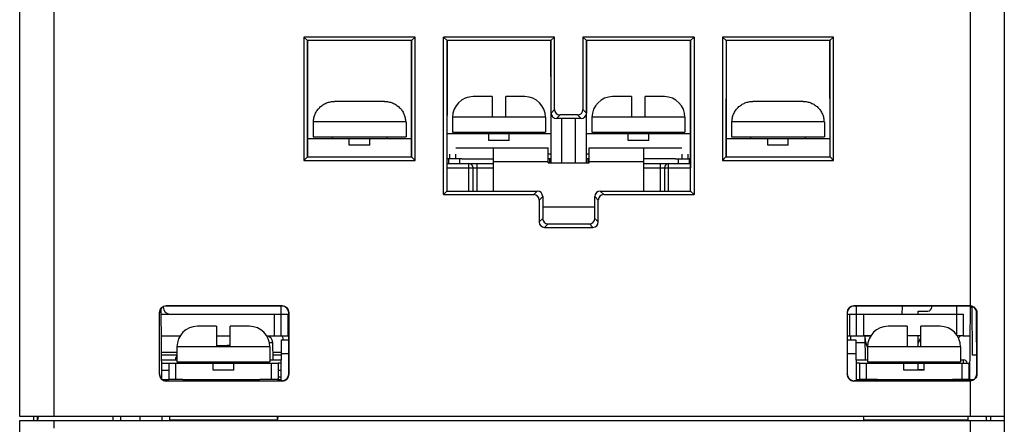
# Model space of a CAD drawing. Header units: millimetres. Extents: x 88 to 1193, y 471 to 1243.
# Tile 19 of 48: x 209 to 281, y 858 to 888. Entities that reach past the tile are written whole.
import ezdxf

# ---------------------------------------------------------------- set-up
doc = ezdxf.new("R2010")
doc.units = ezdxf.units.MM
doc.header["$LTSCALE"] = 20
for name, color, linetype in [('31058250_SCREW_M4_SQ_GRN_BL374', 7, 'CONTINUOUS'), ('31058250_SCREW_M4_SQ_GRN_BL390', 7, 'CONTINUOUS'), ('3109164900_T3X10_PAN_A_BL393', 7, 'CONTINUOUS'), ('31702735_IPMM300_M1_BASE_BL394', 7, 'CONTINUOUS'), ('31702795_M300_B_TBLK_BASE_BL398', 7, 'CONTINUOUS'), ('32425801_M300_B_INSU_PWR_BL392', 7, 'CONTINUOUS'), ('33086451_IPMM300_M1_COVER_BL383', 7, 'CONTINUOUS'), ('33086562_M300_B_CASE_BASE_BL375', 7, 'CONTINUOUS'), ('33087215_M300_B_BODY_MH_BL357', 7, 'CONTINUOUS'), ('34666571_M300_B_PLATE_BL391', 7, 'CONTINUOUS'), ('34666792_M300_B_TBLK_JUMP_BL397', 7, 'CONTINUOUS'), ('M300_B_PWR_BD_IPM_ME300_T_BL363', 7, 'CONTINUOUS'), ('M300_B_PWR_BD_IPM_WO_EMI_BL364', 7, 'CONTINUOUS'), ('NUT_M4P07_BL377', 7, 'CONTINUOUS'), ('NUT_M4P07_BL389', 7, 'CONTINUOUS'), ('SCREW_M4_2_BL401', 7, 'CONTINUOUS'), ('SCREW_M4_2_BL402', 7, 'CONTINUOUS'), ('SCREW_M4_2_BL403', 7, 'CONTINUOUS'), ('SCREW_M4_2_BL404', 7, 'CONTINUOUS'), ('SHORT_B_01_2_BL399', 7, 'CONTINUOUS'), ('SHORT_B_01_2_BL400', 7, 'CONTINUOUS')]:
    doc.layers.add(name, color=color, linetype=linetype)

msp = doc.modelspace()

# ---------------------------------------------------------------- linework, layer by layer
at = {"layer": '31058250_SCREW_M4_SQ_GRN_BL374', "linetype": 'Continuous'}
for p, q in [((273.939, 865.318), (272.539, 865.318)), ((273.939, 865.318), (273.939, 863.818)), ((276.339, 865.318), (274.939, 865.318)), ((274.939, 863.818), (274.939, 865.318)), ((277.839, 863.818), (271.039, 863.818)), ((271.039, 863.818), (271.039, 862.718)), ((277.839, 863.818), (277.839, 862.718)), ((270.439, 862.618), (278.439, 862.618)), ((270.439, 862.618), (270.439, 861.418)), ((270.939, 862.618), (270.939, 861.418)), ((271.039, 862.718), (277.839, 862.718)), ((272.439, 862.718), (272.439, 862.618)), ((273.689, 862.118), (273.689, 862.618)), ((275.189, 862.118), (275.189, 862.618)), ((276.439, 862.718), (276.439, 862.618)), ((277.939, 862.618), (277.939, 861.418)), ((278.439, 862.618), (278.439, 861.418)), ((275.189, 862.118), (273.689, 862.118)), ((271.771, 861.418), (270.439, 861.418)), ((278.439, 861.418), (277.246, 861.418))]:
    msp.add_line(p, q, dxfattribs=at)
for centre, start, end in [((272.539, 863.818), 90, 180), ((276.339, 863.818), 0, 90)]:
    msp.add_arc(centre, 1.5, start, end, dxfattribs=at)
at = {"layer": '31058250_SCREW_M4_SQ_GRN_BL390', "linetype": 'Continuous'}
for p, q in [((223.439, 865.318), (222.039, 865.318)), ((223.439, 865.318), (223.439, 863.818)), ((225.839, 865.318), (224.439, 865.318)), ((224.439, 863.818), (224.439, 865.318)), ((227.339, 863.818), (220.539, 863.818)), ((220.539, 863.818), (220.539, 862.718)), ((227.339, 863.818), (227.339, 862.718)), ((219.939, 862.618), (227.939, 862.618)), ((219.939, 862.618), (219.939, 861.418)), ((220.439, 862.618), (220.439, 861.418)), ((220.539, 862.718), (227.339, 862.718)), ((221.939, 862.718), (221.939, 862.618)), ((223.189, 862.118), (223.189, 862.618)), ((224.689, 862.118), (224.689, 862.618)), ((225.939, 862.718), (225.939, 862.618)), ((227.439, 862.618), (227.439, 861.418)), ((227.939, 862.618), (227.939, 861.418)), ((224.689, 862.118), (223.189, 862.118)), ((220.971, 861.418), (219.939, 861.418)), ((227.939, 861.418), (226.608, 861.418))]:
    msp.add_line(p, q, dxfattribs=at)
for centre, start, end in [((222.039, 863.818), 90, 180), ((225.839, 863.818), 0, 90)]:
    msp.add_arc(centre, 1.5, start, end, dxfattribs=at)
at = {"layer": '3109164900_T3X10_PAN_A_BL393', "linetype": 'Continuous'}
for q in [(224.206, 863.918), (223.489, 863.832)]:
    msp.add_line((223.489, 863.918), q, dxfattribs=at)
for centre, radius, start, end in [((223.109, 859.441), 4.407, 85.04629, 85.68094), ((224.206, 861.45), 2.468, 88.28881, 90.01311)]:
    msp.add_arc(centre, radius, start, end, dxfattribs=at)
for points in [[(224.439, 863.906), (224.362, 863.914), (224.284, 863.918), (224.206, 863.918)], [(220.538, 863.214), (220.481, 863.104), (220.437, 862.988), (220.404, 862.869)]]:
    msp.add_open_spline(points, degree=3, dxfattribs=at)
at = {"layer": '31702735_IPMM300_M1_BASE_BL394', "linetype": 'Continuous'}
for p, q in [((227.304, 864.127), (227.548, 864.127)), ((227.57, 862.868), (227.548, 864.127)), ((228.295, 864.318), (228.289, 864.618))]:
    msp.add_line(p, q, dxfattribs=at)
msp.add_arc((227.048, 864.118), 0.5, 1, 82.4528, dxfattribs=at)
at = {"layer": '31702795_M300_B_TBLK_BASE_BL398', "linetype": 'Continuous'}
for p, q in [((230.089, 877.712), (230.089, 886.219)), ((237.689, 886.219), (237.689, 877.712)), ((240.289, 876.918), (240.289, 886.219)), ((247.889, 886.219), (247.889, 877.268)), ((250.489, 877.268), (250.489, 886.219)), ((258.089, 886.219), (258.089, 876.918)), ((260.689, 886.219), (260.689, 877.712)), ((268.289, 886.219), (268.289, 877.712)), ((248.689, 877.268), (248.689, 880.522)), ((249.689, 877.268), (249.689, 880.522)), ((240.289, 877.218), (243.689, 877.218)), ((241.889, 875.211), (241.889, 877.218)), ((242.489, 875.211), (242.489, 877.218)), ((254.689, 877.218), (258.089, 877.218)), ((255.889, 875.211), (255.889, 877.218)), ((256.489, 875.211), (256.489, 877.218)), ((240.289, 876.918), (243.689, 876.918)), ((242.189, 875.211), (242.189, 876.918)), ((254.689, 876.918), (258.089, 876.918)), ((256.189, 876.918), (256.189, 875.211)), ((219.539, 866.718), (219.539, 866.744)), ((228.139, 866.797), (228.139, 866.218)), ((270.239, 866.218), (270.239, 866.797)), ((277.539, 866.797), (277.539, 866.218))]:
    msp.add_line(p, q, dxfattribs=at)
for centre, radius, start, end in [((241.889, 876.918), 0.3, 0, 90), ((256.489, 876.918), 0.3, 90, 180), ((220.039, 866.718), 0.5, 180, 270)]:
    msp.add_arc(centre, radius, start, end, dxfattribs=at)
at = {"layer": '32425801_M300_B_INSU_PWR_BL392', "linetype": 'Continuous'}
for p, q in [((219.401, 862.868), (220.539, 862.868)), ((219.403, 862.618), (219.939, 862.618)), ((227.039, 862.618), (227.039, 862.718)), ((227.339, 862.868), (228.178, 862.868)), ((228.176, 862.618), (227.939, 862.618)), ((270.201, 862.868), (271.039, 862.868)), ((270.439, 862.618), (270.203, 862.618)), ((271.339, 862.618), (271.339, 862.718)), ((277.039, 862.718), (277.039, 862.618)), ((277.839, 862.868), (278.039, 862.868)), ((278.039, 862.868), (278.039, 862.618))]:
    msp.add_line(p, q, dxfattribs=at)
msp.add_arc((278.039, 862.568), 0.3, 10.01683, 90, dxfattribs=at)
at = {"layer": '33086451_IPMM300_M1_COVER_BL383', "linetype": 'Continuous'}
for p, q in [((219.396, 863.418), (220.539, 863.418)), ((227.56, 863.418), (228.183, 863.418)), ((219.398, 863.221), (220.539, 863.221)), ((227.564, 863.221), (228.181, 863.221)), ((219.407, 862.118), (219.939, 862.118)), ((227.939, 862.118), (228.172, 862.118)), ((227.939, 861.618), (228.167, 861.618))]:
    msp.add_line(p, q, dxfattribs=at)
msp.add_arc((274.795, 774.292), 87.836, 89.73275, 90.02857, dxfattribs=at)
at = {"layer": '33086562_M300_B_CASE_BASE_BL375', "linetype": 'Continuous'}
for p, q in [((219.368, 866.606), (219.413, 861.479)), ((273.563, 866.797), (273.553, 866.218)), ((274.739, 866.418), (275.445, 866.43)), ((274.739, 866.218), (274.739, 866.418)), ((275.739, 866.73), (275.739, 866.797)), ((278.512, 861.418), (278.558, 866.794)), ((278.558, 866.722), (278.69, 866.722)), ((228.165, 861.339), (228.191, 864.318)), ((228.191, 864.318), (228.719, 864.318)), ((269.56, 864.318), (270.188, 864.318)), ((269.82, 864.318), (269.825, 864.618)), ((270.188, 864.318), (270.214, 861.34)), ((270.19, 864.127), (270.863, 864.127)), ((270.884, 862.868), (270.854, 864.618)), ((274.739, 863.818), (274.739, 864.618)), ((274.739, 864.065), (274.939, 864.497)), ((277.839, 864.618), (277.688, 864.468)), ((278.039, 864.618), (278.539, 864.618)), ((228.182, 863.327), (228.719, 863.327)), ((269.56, 863.327), (270.197, 863.327)), ((274.739, 862.118), (274.739, 862.618)), ((209.039, 858.418), (281.039, 858.418)), ((209.039, 809.218), (209.039, 858.418)), ((210.339, 858.418), (210.339, 858.718)), ((210.386, 858.718), (210.339, 858.418)), ((211.539, 858.418), (211.539, 857.874)), ((215.842, 858.718), (215.839, 858.418)), ((216.439, 858.418), (216.439, 858.718)), ((217.839, 858.418), (217.842, 858.718)), ((219.437, 858.718), (219.439, 858.418)), ((227.924, 858.418), (227.926, 858.718)), ((227.926, 858.618), (227.958, 858.718)), ((270.721, 858.718), (270.753, 858.618)), ((270.753, 858.618), (270.755, 858.418)), ((278.539, 858.418), (278.539, 835.514)), ((279.693, 858.718), (279.739, 858.418)), ((279.739, 858.418), (279.739, 858.718)), ((281.039, 858.718), (281.039, 809.218))]:
    msp.add_line(p, q, dxfattribs=at)
for centre, radius, start, end in [((275.439, 866.73), 0.3, 271, 0), ((272.189, 864.45), 1.332, 181, 208.80837)]:
    msp.add_arc(centre, radius, start, end, dxfattribs=at)
at = {"layer": '33087215_M300_B_BODY_MH_BL357', "linetype": 'Continuous'}
for p, q in [((209.039, 858.718), (209.039, 924.218)), ((211.539, 923.918), (211.539, 858.718)), ((278.539, 923.918), (278.539, 866.818)), ((281.039, 924.218), (281.039, 858.718)), ((229.827, 886.481), (230.089, 886.219)), ((229.827, 886.481), (229.827, 877.455)), ((237.952, 886.481), (229.827, 886.481)), ((237.952, 886.481), (237.69, 886.219)), ((237.952, 877.455), (237.952, 886.481)), ((248.152, 886.481), (240.027, 886.481)), ((240.027, 886.481), (240.289, 886.219)), ((240.027, 874.955), (240.027, 886.481)), ((248.152, 886.481), (247.89, 886.219)), ((248.152, 881.178), (248.152, 886.481)), ((258.352, 886.481), (250.227, 886.481)), ((250.227, 886.481), (250.489, 886.219)), ((250.227, 886.481), (250.227, 881.178)), ((258.352, 886.481), (258.09, 886.219)), ((258.352, 886.481), (258.352, 874.955)), ((268.552, 886.481), (260.427, 886.481)), ((260.427, 886.481), (260.689, 886.219)), ((260.427, 886.481), (260.427, 877.455)), ((268.552, 886.481), (268.29, 886.219)), ((268.552, 877.455), (268.552, 886.481)), ((230.089, 886.219), (230.084, 877.712)), ((237.69, 886.219), (230.089, 886.219)), ((237.695, 877.712), (237.69, 886.219)), ((240.289, 886.219), (240.283, 875.211)), ((247.89, 886.219), (240.289, 886.219)), ((247.893, 880.919), (247.89, 886.219)), ((250.489, 886.219), (250.486, 880.919)), ((258.09, 886.219), (250.489, 886.219)), ((258.096, 875.211), (258.09, 886.219)), ((260.689, 886.219), (260.684, 877.712)), ((268.29, 886.219), (260.689, 886.219)), ((268.295, 877.712), (268.29, 886.219)), ((247.893, 880.919), (248.152, 881.178)), ((248.291, 880.522), (248.55, 880.781)), ((249.829, 880.781), (248.55, 880.781)), ((249.829, 880.781), (250.088, 880.522)), ((250.227, 881.178), (250.486, 880.919)), ((250.088, 880.522), (248.291, 880.522)), ((229.827, 877.455), (230.084, 877.712)), ((230.084, 877.712), (237.695, 877.712)), ((237.952, 877.455), (237.695, 877.712)), ((260.427, 877.455), (260.684, 877.712)), ((260.684, 877.712), (268.295, 877.712)), ((268.552, 877.455), (268.295, 877.712)), ((229.827, 877.455), (237.952, 877.455)), ((260.427, 877.455), (268.552, 877.455)), ((240.027, 874.955), (240.283, 875.211)), ((240.027, 874.955), (246.629, 874.955)), ((240.283, 875.211), (246.885, 875.211)), ((246.629, 874.955), (246.885, 875.211)), ((247.027, 874.557), (247.282, 874.813)), ((247.282, 874.813), (247.282, 873.208)), ((251.097, 874.813), (251.352, 874.557)), ((251.097, 873.208), (251.097, 874.813)), ((251.494, 875.211), (258.096, 875.211)), ((251.494, 875.211), (251.75, 874.955)), ((251.75, 874.955), (258.352, 874.955)), ((258.352, 874.955), (258.096, 875.211)), ((247.027, 874.557), (247.027, 872.953)), ((251.352, 872.953), (251.352, 874.557)), ((247.027, 872.953), (247.282, 873.208)), ((247.425, 872.555), (247.679, 872.81)), ((247.679, 872.81), (250.7, 872.81)), ((250.954, 872.555), (250.7, 872.81)), ((251.352, 872.953), (251.097, 873.208)), ((247.425, 872.555), (250.954, 872.555)), ((219.239, 866.318), (219.26, 866.297)), ((219.239, 866.318), (219.239, 861.818)), ((219.26, 861.838), (219.26, 866.297)), ((219.739, 866.818), (219.76, 866.797)), ((228.239, 866.818), (219.739, 866.818)), ((228.219, 866.797), (219.76, 866.797)), ((228.239, 866.818), (228.219, 866.797)), ((228.739, 866.318), (228.719, 866.297)), ((228.719, 861.838), (228.719, 866.297)), ((228.739, 861.818), (228.739, 866.318)), ((269.539, 866.318), (269.56, 866.297)), ((269.539, 866.318), (269.539, 861.818)), ((269.56, 866.297), (269.56, 861.838)), ((278.539, 866.818), (270.039, 866.818)), ((270.039, 866.818), (270.06, 866.797)), ((278.19, 866.797), (270.06, 866.797)), ((278.539, 866.818), (278.519, 866.797)), ((278.709, 863.218), (278.69, 866.766)), ((278.785, 866.719), (278.69, 866.719)), ((278.971, 866.509), (279.013, 861.762)), ((279.039, 866.317), (279.019, 866.297)), ((279.019, 866.297), (279.019, 861.838)), ((279.039, 861.818), (279.039, 866.317)), ((279, 863.218), (278.709, 863.218)), ((219.239, 861.818), (219.26, 861.838)), ((219.739, 861.318), (219.76, 861.338)), ((219.739, 861.318), (228.239, 861.318)), ((219.76, 861.338), (228.219, 861.338)), ((228.239, 861.318), (228.219, 861.338)), ((228.739, 861.818), (228.719, 861.838)), ((269.539, 861.818), (269.56, 861.838)), ((270.039, 861.318), (270.06, 861.338)), ((270.039, 861.318), (278.539, 861.318)), ((278.519, 861.338), (270.06, 861.338)), ((278.519, 861.338), (278.539, 861.318)), ((278.539, 861.318), (278.539, 858.718)), ((279.019, 861.838), (279.039, 861.818)), ((281.039, 858.718), (209.039, 858.718)), ((210.039, 858.718), (210.039, 858.418)), ((280.039, 858.718), (280.039, 858.418))]:
    msp.add_line(p, q, dxfattribs=at)
for centre, major_axis, ratio, start_param, end_param in [((248.295, 880.924), (0.293, 0.278), 0.989663, 2.388136, 3.948006), ((248.554, 881.183), (0.286, 0.286), 0.989133, 2.361658, 3.921528), ((249.825, 881.183), (0.286, -0.286), 0.989133, -0.779935, 0.779935), ((250.084, 880.924), (0.293, -0.278), 0.989663, -0.806414, 0.753456), ((246.625, 874.553), (0.286, 0.286), 0.989133, -0.779935, 0.779935), ((246.88, 874.809), (0.279, 0.293), 0.988576, -0.803905, 0.755965), ((251.499, 874.809), (-0.279, 0.293), 0.988576, -0.755965, 0.803905), ((251.754, 874.553), (0.286, -0.286), 0.989133, 2.361658, 3.921528), ((247.429, 872.957), (0.286, 0.286), 0.989133, 2.361658, 3.921528), ((247.684, 873.212), (0.279, 0.293), 0.988576, -3.945497, -2.385627), ((250.695, 873.212), (-0.279, 0.293), 0.988576, -3.897558, -2.337688), ((250.95, 872.957), (0.286, -0.286), 0.989133, -0.779935, 0.779935), ((219.739, 866.318), (0.354, -0.354), 0.999924, 2.356233, 3.926953), ((219.76, 866.297), (0.479, -0.145), 0.999945, 8.147997, 9.718717), ((228.219, 866.297), (0.479, 0.145), 0.999945, -0.293939, 1.276781), ((228.239, 866.318), (0.354, 0.354), 0.999924, -0.78536, 0.78536), ((270.039, 866.318), (0.354, -0.354), 0.999924, 2.356233, 3.926953), ((270.06, 866.297), (0.479, -0.145), 0.999945, 1.864812, 3.435532), ((278.19, 866.793), (0.5, 0), 0.008726, 0.785428, 1.570815), ((278.519, 866.297), (0.479, 0.145), 0.999945, -0.293939, 1.276781), ((219.739, 861.818), (0.354, 0.354), 0.999924, -3.926953, -2.356233), ((219.76, 861.838), (0.285, 0.411), 0.99987, 2.176834, 3.747554), ((228.219, 861.838), (-0.285, 0.411), 0.99987, -3.747554, -2.176834), ((228.239, 861.818), (0.354, -0.354), 0.999924, -0.78536, 0.78536), ((270.039, 861.818), (0.354, 0.354), 0.999924, -3.926953, -2.356233), ((270.06, 861.838), (0.285, 0.411), 0.99987, -4.106352, -2.535632), ((278.519, 861.838), (-0.285, 0.411), 0.99987, 2.535632, 4.106352)]:
    msp.add_ellipse(centre, major_axis=major_axis, ratio=ratio, start_param=start_param, end_param=end_param, dxfattribs=at)
for points, knots in [([(278.539, 866.818), (278.605, 866.818), (278.736, 866.792), (278.902, 866.68), (279.013, 866.514), (279.039, 866.383), (279.039, 866.317)], [0, 0, 0, 0, 0.250394, 0.499998, 0.749597, 1, 1, 1, 1]), ([(279.039, 861.818), (279.039, 861.753), (279.013, 861.622), (278.902, 861.455), (278.736, 861.344), (278.605, 861.318), (278.539, 861.318)], [0, 0, 0, 0, 0.250403, 0.500002, 0.749606, 1, 1, 1, 1])]:
    msp.add_open_spline(points, degree=3, knots=knots, dxfattribs=at)
at = {"layer": '34666571_M300_B_PLATE_BL391', "linetype": 'Continuous'}
for p, q in [((219.492, 861.418), (219.939, 861.418)), ((219.639, 861.354), (219.639, 861.418)), ((220.971, 861.418), (226.608, 861.418)), ((222.139, 861.338), (222.139, 861.418)), ((225.439, 861.338), (225.439, 861.418)), ((227.939, 861.418), (228.166, 861.418)), ((227.939, 861.338), (227.939, 861.418)), ((270.213, 861.418), (270.439, 861.418)), ((270.439, 861.338), (270.439, 861.418)), ((271.771, 861.418), (277.246, 861.418)), ((272.939, 861.338), (272.939, 861.418)), ((275.939, 861.338), (275.939, 861.418)), ((278.439, 861.418), (278.787, 861.418))]:
    msp.add_line(p, q, dxfattribs=at)
at = {"layer": '34666792_M300_B_TBLK_JUMP_BL397', "linetype": 'Continuous'}
for p, q in [((240.489, 877.568), (240.489, 877.918)), ((240.926, 878.368), (247.689, 878.368)), ((240.926, 877.568), (240.926, 877.918)), ((243.689, 875.211), (243.689, 878.368)), ((247.689, 877.268), (247.689, 878.368)), ((250.689, 878.368), (257.453, 878.368)), ((250.689, 877.268), (250.689, 878.368)), ((254.689, 875.211), (254.689, 878.368)), ((257.453, 877.918), (257.453, 877.568)), ((257.889, 877.918), (257.889, 877.568)), ((241.377, 877.568), (243.689, 877.568)), ((243.689, 877.368), (247.689, 877.368)), ((247.689, 877.268), (250.689, 877.268)), ((250.689, 877.368), (254.689, 877.368)), ((257.002, 877.568), (254.689, 877.568)), ((247.282, 874.068), (251.097, 874.068))]:
    msp.add_line(p, q, dxfattribs=at)
at = {"layer": 'M300_B_PWR_BD_IPM_ME300_T_BL363', "linetype": 'Continuous'}
for p, q in [((219.371, 866.218), (228.719, 866.218)), ((227.639, 866.218), (227.639, 864.618)), ((228.139, 866.218), (228.139, 864.618)), ((228.639, 866.218), (228.639, 864.618)), ((269.56, 866.218), (278.039, 866.218)), ((269.739, 864.618), (269.739, 866.218)), ((270.239, 864.618), (270.239, 866.218)), ((270.739, 866.218), (270.739, 864.618)), ((277.539, 866.218), (277.539, 864.709)), ((278.039, 866.218), (278.039, 864.618)), ((219.385, 864.618), (220.775, 864.618)), ((219.385, 864.618), (220.775, 864.618)), ((223.439, 864.618), (224.439, 864.618)), ((223.439, 864.618), (224.439, 864.618)), ((227.104, 864.618), (228.719, 864.618)), ((227.104, 864.618), (228.719, 864.618)), ((269.56, 864.618), (271.275, 864.618)), ((269.56, 864.618), (270.239, 864.618)), ((271.275, 864.618), (270.739, 864.618)), ((274.939, 864.618), (273.939, 864.618)), ((274.939, 864.618), (273.939, 864.618)), ((278.039, 864.618), (277.604, 864.618)), ((278.039, 864.618), (277.604, 864.618))]:
    msp.add_line(p, q, dxfattribs=at)
at = {"layer": 'M300_B_PWR_BD_IPM_WO_EMI_BL364', "linetype": 'Continuous'}
for p, q in [((219.371, 866.218), (228.719, 866.218)), ((227.639, 866.218), (227.639, 864.618)), ((228.139, 866.218), (228.139, 864.618)), ((228.639, 866.218), (228.639, 864.618)), ((269.56, 866.218), (278.039, 866.218)), ((269.739, 864.618), (269.739, 866.218)), ((270.239, 864.618), (270.239, 866.218)), ((270.739, 866.218), (270.739, 864.618)), ((277.539, 866.218), (277.539, 864.709)), ((278.039, 866.218), (278.039, 864.618)), ((219.385, 864.618), (220.775, 864.618)), ((219.385, 864.618), (220.775, 864.618)), ((223.439, 864.618), (224.439, 864.618)), ((223.439, 864.618), (224.439, 864.618)), ((227.104, 864.618), (228.719, 864.618)), ((227.104, 864.618), (228.719, 864.618)), ((269.56, 864.618), (271.275, 864.618)), ((269.56, 864.618), (270.239, 864.618)), ((271.275, 864.618), (270.739, 864.618)), ((274.939, 864.618), (273.939, 864.618)), ((274.939, 864.618), (273.939, 864.618)), ((278.039, 864.618), (277.604, 864.618)), ((278.039, 864.618), (277.604, 864.618))]:
    msp.add_line(p, q, dxfattribs=at)
at = {"layer": 'NUT_M4P07_BL377', "linetype": 'Continuous'}
for p, q in [((278.374, 858.454), (270.755, 858.454)), ((278.338, 858.418), (278.374, 858.454)), ((278.374, 858.718), (278.374, 858.454))]:
    msp.add_line(p, q, dxfattribs=at)
at = {"layer": 'NUT_M4P07_BL389', "linetype": 'Continuous'}
for p, q in [((220.004, 858.718), (220.004, 858.454)), ((220.041, 858.418), (220.004, 858.454)), ((227.874, 858.454), (220.004, 858.454)), ((227.838, 858.418), (227.874, 858.454)), ((227.874, 858.718), (227.874, 858.454))]:
    msp.add_line(p, q, dxfattribs=at)
at = {"layer": 'SCREW_M4_2_BL401', "linetype": 'Continuous'}
for p, q in [((253.789, 882.118), (252.389, 882.118)), ((253.789, 882.118), (253.789, 880.618)), ((256.189, 882.118), (254.789, 882.118)), ((254.789, 880.618), (254.789, 882.118)), ((257.689, 880.618), (250.889, 880.618)), ((250.889, 880.618), (250.889, 879.518)), ((257.689, 880.618), (257.689, 879.518)), ((250.489, 879.418), (258.089, 879.418)), ((250.889, 879.518), (257.689, 879.518)), ((252.289, 879.518), (252.289, 879.418)), ((253.539, 878.918), (253.539, 879.418)), ((255.039, 878.918), (255.039, 879.418)), ((256.289, 879.518), (256.289, 879.418)), ((255.039, 878.918), (253.539, 878.918)), ((250.689, 877.918), (250.489, 877.918))]:
    msp.add_line(p, q, dxfattribs=at)
for centre, start, end in [((252.389, 880.618), 90, 180), ((256.189, 880.618), 0, 90)]:
    msp.add_arc(centre, 1.5, start, end, dxfattribs=at)
at = {"layer": 'SCREW_M4_2_BL402', "linetype": 'Continuous'}
for p, q in [((243.589, 882.118), (242.189, 882.118)), ((243.589, 882.118), (243.589, 880.618)), ((245.989, 882.118), (244.589, 882.118)), ((244.589, 880.618), (244.589, 882.118)), ((247.489, 880.618), (240.689, 880.618)), ((240.689, 880.618), (240.689, 879.518)), ((247.489, 880.618), (247.489, 879.518)), ((240.289, 879.418), (247.889, 879.418)), ((240.689, 879.518), (247.489, 879.518)), ((242.089, 879.518), (242.089, 879.418)), ((243.339, 878.918), (243.339, 879.418)), ((244.839, 878.918), (244.839, 879.418)), ((246.089, 879.518), (246.089, 879.418)), ((244.839, 878.918), (243.339, 878.918)), ((247.889, 877.918), (247.689, 877.918))]:
    msp.add_line(p, q, dxfattribs=at)
for centre, start, end in [((242.189, 880.618), 90, 180), ((245.989, 880.618), 0, 90)]:
    msp.add_arc(centre, 1.5, start, end, dxfattribs=at)
at = {"layer": 'SCREW_M4_2_BL403', "linetype": 'Continuous'}
for p, q in [((266.323, 881.768), (262.656, 881.768)), ((267.889, 880.268), (261.089, 880.268)), ((261.089, 880.268), (261.089, 879.168)), ((267.889, 880.268), (267.889, 879.168)), ((261.089, 879.168), (267.889, 879.168)), ((262.489, 879.168), (262.489, 879.068)), ((266.489, 879.168), (266.489, 879.068)), ((260.689, 879.068), (268.289, 879.068)), ((263.739, 878.568), (263.739, 879.068)), ((265.239, 878.568), (263.739, 878.568)), ((265.239, 878.568), (265.239, 879.068))]:
    msp.add_line(p, q, dxfattribs=at)
for points, knots in [([(261.126, 880.268), (261.126, 880.367), (261.146, 880.566), (261.235, 880.851), (261.379, 881.114), (261.572, 881.343), (261.806, 881.529), (262.072, 881.666), (262.359, 881.749), (262.557, 881.768), (262.656, 881.768)], [0, 0, 0, 0, 0.124997, 0.249986, 0.374982, 0.499977, 0.624977, 0.749981, 0.874984, 1, 1, 1, 1]), ([(266.323, 881.768), (266.422, 881.768), (266.62, 881.749), (266.907, 881.666), (267.173, 881.529), (267.407, 881.343), (267.6, 881.114), (267.744, 880.851), (267.833, 880.566), (267.853, 880.367), (267.853, 880.268)], [0, 0, 0, 0, 0.125016, 0.250018, 0.375022, 0.500024, 0.62502, 0.750017, 0.875005, 1, 1, 1, 1])]:
    msp.add_open_spline(points, degree=3, knots=knots, dxfattribs=at)
at = {"layer": 'SCREW_M4_2_BL404', "linetype": 'Continuous'}
for p, q in [((235.723, 881.768), (232.056, 881.768)), ((237.289, 880.268), (230.489, 880.268)), ((230.489, 880.268), (230.489, 879.168)), ((237.289, 880.268), (237.289, 879.168)), ((230.489, 879.168), (237.289, 879.168)), ((231.889, 879.168), (231.889, 879.068)), ((235.889, 879.168), (235.889, 879.068)), ((230.089, 879.068), (237.689, 879.068)), ((233.139, 878.568), (233.139, 879.068)), ((234.639, 878.568), (233.139, 878.568)), ((234.639, 878.568), (234.639, 879.068))]:
    msp.add_line(p, q, dxfattribs=at)
for points, knots in [([(230.526, 880.268), (230.526, 880.367), (230.546, 880.566), (230.635, 880.851), (230.779, 881.114), (230.972, 881.343), (231.206, 881.529), (231.472, 881.666), (231.759, 881.749), (231.957, 881.768), (232.056, 881.768)], [0, 0, 0, 0, 0.124997, 0.249986, 0.374982, 0.499977, 0.624977, 0.749981, 0.874984, 1, 1, 1, 1]), ([(235.723, 881.768), (235.822, 881.768), (236.02, 881.749), (236.307, 881.666), (236.573, 881.529), (236.807, 881.343), (237, 881.114), (237.144, 880.851), (237.233, 880.566), (237.253, 880.367), (237.253, 880.268)], [0, 0, 0, 0, 0.125016, 0.250018, 0.375022, 0.500024, 0.62502, 0.750017, 0.875005, 1, 1, 1, 1])]:
    msp.add_open_spline(points, degree=3, knots=knots, dxfattribs=at)
at = {"layer": 'SHORT_B_01_2_BL399', "linetype": 'Continuous'}
for p, q in [((250.689, 877.568), (250.589, 877.568)), ((250.589, 877.568), (250.589, 877.268)), ((257.002, 877.568), (257.989, 877.568)), ((257.189, 877.568), (257.189, 877.218)), ((257.989, 877.568), (257.989, 877.218))]:
    msp.add_line(p, q, dxfattribs=at)
for centre, start, end in [((250.589, 876.918), 90, 98.98065), ((257.989, 876.918), 81.01943, 90)]:
    msp.add_arc(centre, 0.65, start, end, dxfattribs=at)
at = {"layer": 'SHORT_B_01_2_BL400', "linetype": 'Continuous'}
for p, q in [((241.377, 877.568), (240.389, 877.568)), ((240.389, 877.568), (240.389, 877.218)), ((241.189, 877.568), (241.189, 877.218)), ((247.789, 877.568), (247.689, 877.568)), ((247.789, 877.568), (247.789, 877.268))]:
    msp.add_line(p, q, dxfattribs=at)
for centre, start, end in [((240.389, 876.918), 90, 98.98065), ((247.789, 876.918), 81.01943, 90)]:
    msp.add_arc(centre, 0.65, start, end, dxfattribs=at)

doc.saveas('drawing.dxf')
